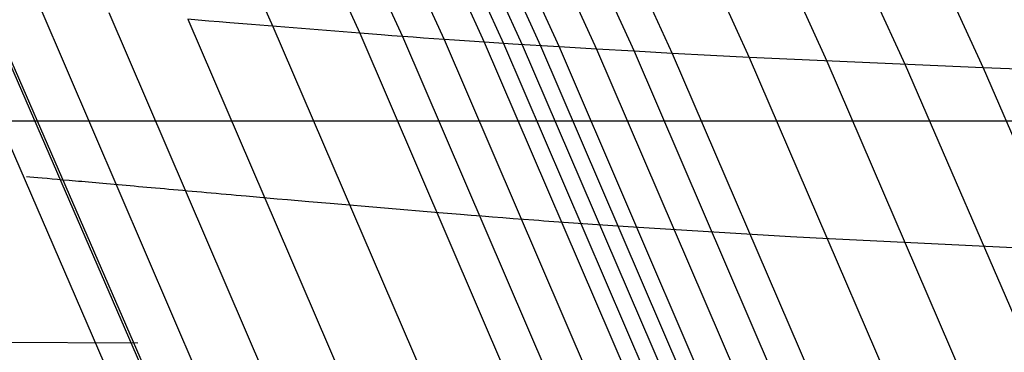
# Model space of a CAD drawing. Extents: x -260 to 296, y -277 to 294.
# Tile 178 of 241: x 207.8 to 213.24, y 74.63 to 76.46. Entities that reach past the tile are written whole.
import ezdxf

# ---------------------------------------------------------------- set-up
doc = ezdxf.new("R2010")
doc.units = 0
doc.layers.add('PREDEFINITO', color=7, linetype='CONTINUOUS')

msp = doc.modelspace()

# ---------------------------------------------------------------- linework, layer by layer
at = {"layer": 'PREDEFINITO'}
for p, q in [((206.5037, 82.3321, 437.5776), (209.1987, 76.4283, 437.5501)), ((206.9773, 82.3073, 437.5628), (209.6785, 76.3902, 437.5354)), ((207.2107, 82.296, 437.5432), (209.9149, 76.3722, 437.5156)), ((207.4379, 82.2857, 437.5034), (210.1452, 76.3555, 437.4752)), ((207.6562, 82.2767, 437.4345), (210.3665, 76.3403, 437.4053)), ((207.761, 82.2728, 437.3863), (210.4729, 76.3333, 437.3563)), ((207.8625, 82.2693, 437.3274), (210.5759, 76.3269, 437.2964)), ((207.9626, 82.2661, 437.2639), (210.6775, 76.3208, 437.2318)), ((208.0633, 82.2629, 437.2022), (210.7798, 76.3147, 437.1691)), ((208.2666, 82.2568, 437.0843), (210.9861, 76.3026, 437.0492)), ((208.4721, 82.2509, 436.9727), (211.1947, 76.2908, 436.9358)), ((208.6796, 82.2452, 436.8667), (211.4052, 76.2792, 436.828)), ((209.099, 82.2349, 436.6678), (211.8307, 76.2568, 436.6258)), ((209.5228, 82.2259, 436.4809), (212.2606, 76.2358, 436.4358)), ((209.9486, 82.2185, 436.2993), (212.6924, 76.2163, 436.2511)), ((210.3741, 82.2129, 436.1161), (213.1239, 76.1988, 436.0648)), ((206.6582, 78.7471, 440.4206), (209.4671, 72.2959, 440.5089)), ((206.9707, 77.5557, 439.4895), (209.501, 71.7229, 439.6219)), ((207.1709, 77.5414, 438.6079), (209.708, 71.7002, 438.7256)), ((207.91, 76.5361, 438.0526), (210.5021, 70.5086, 438.1943)), ((208.2915, 76.5039, 437.7356), (210.8898, 70.4642, 437.8722)), ((208.7861, 76.4623, 437.5831), (208.7287, 76.4671, 437.5924)), ((208.7287, 76.4671, 437.5924), (211.333, 70.4143, 437.7271)), ((208.844, 76.4574, 437.5753), (208.7861, 76.4623, 437.5831)), ((208.9023, 76.4526, 437.5687), (208.844, 76.4574, 437.5753)), ((208.961, 76.4477, 437.5632), (208.9023, 76.4526, 437.5687)), ((209.0794, 76.438, 437.5552), (208.961, 76.4477, 437.5632)), ((209.6785, 76.3902, 437.5354), (209.0794, 76.438, 437.5552)), ((209.1987, 76.4283, 437.5501), (211.8088, 70.362, 437.6845)), ((209.7973, 76.3811, 437.5275), (209.6785, 76.3902, 437.5354)), ((209.6785, 76.3902, 437.5354), (212.2944, 70.3102, 437.67)), ((209.8563, 76.3766, 437.5221), (209.7973, 76.3811, 437.5275)), ((209.9149, 76.3722, 437.5156), (209.8563, 76.3766, 437.5221)), ((209.9732, 76.3679, 437.5078), (209.9149, 76.3722, 437.5156)), ((209.9149, 76.3722, 437.5156), (212.5337, 70.2855, 437.6501)), ((210.031, 76.3637, 437.4986), (209.9732, 76.3679, 437.5078)), ((210.0884, 76.3595, 437.4878), (210.031, 76.3637, 437.4986)), ((210.1452, 76.3555, 437.4752), (210.0884, 76.3595, 437.4878)), ((210.2015, 76.3515, 437.4609), (210.1452, 76.3555, 437.4752)), ((210.1452, 76.3555, 437.4752), (212.7669, 70.2621, 437.6093)), ((210.2294, 76.3496, 437.4529), (210.2015, 76.3515, 437.4609)), ((210.2572, 76.3477, 437.4445), (210.2294, 76.3496, 437.4529)), ((210.2848, 76.3458, 437.4355), (210.2572, 76.3477, 437.4445)), ((210.3122, 76.3439, 437.426), (210.2848, 76.3458, 437.4355)), ((210.3394, 76.3421, 437.4159), (210.3122, 76.3439, 437.426)), ((210.3665, 76.3403, 437.4053), (210.3394, 76.3421, 437.4159)), ((210.3934, 76.3385, 437.394), (210.3665, 76.3403, 437.4053)), ((210.3665, 76.3403, 437.4053), (212.9911, 70.2403, 437.5383)), ((210.4201, 76.3367, 437.3822), (210.3934, 76.3385, 437.394)), ((210.4466, 76.335, 437.3696), (210.4201, 76.3367, 437.3822)), ((210.4729, 76.3333, 437.3563), (210.4466, 76.335, 437.3696)), ((210.4989, 76.3317, 437.3422), (210.4729, 76.3333, 437.3563)), ((210.4729, 76.3333, 437.3563), (213.099, 70.2302, 437.4885)), ((210.5247, 76.3301, 437.3275), (210.4989, 76.3317, 437.3422)), ((210.7798, 76.3147, 437.1691), (210.5247, 76.3301, 437.3275)), ((210.5759, 76.3269, 437.2964), (213.2035, 70.2206, 437.4278)), ((210.6775, 76.3208, 437.2318), (213.3066, 70.2114, 437.3621)), ((210.9861, 76.3026, 437.0492), (210.7798, 76.3147, 437.1691)), ((210.7798, 76.3147, 437.1691), (213.4104, 70.2022, 437.2984)), ((211.1947, 76.2908, 436.9358), (210.9861, 76.3026, 437.0492)), ((210.9861, 76.3026, 437.0492), (213.6198, 70.1839, 437.1766)), ((211.4052, 76.2792, 436.828), (211.1947, 76.2908, 436.9358)), ((211.1947, 76.2908, 436.9358), (213.8313, 70.1657, 437.0614)), ((211.6173, 76.2678, 436.7249), (211.4052, 76.2792, 436.828)), ((211.4052, 76.2792, 436.828), (214.0447, 70.1478, 436.9519)), ((211.8307, 76.2568, 436.6258), (211.6173, 76.2678, 436.7249)), ((213.1239, 76.1988, 436.0648), (211.8307, 76.2568, 436.6258)), ((211.8307, 76.2568, 436.6258), (214.4762, 70.1128, 436.7465)), ((212.2606, 76.2358, 436.4358), (214.9119, 70.079, 436.5535)), ((212.6924, 76.2163, 436.2511), (214.8514, 71.2325, 436.3295)), ((213.5529, 76.1833, 435.87), (213.1239, 76.1988, 436.0648)), ((213.1239, 76.1988, 436.0648), (215.2877, 71.2047, 436.1407)), ((-199.1258, 75.9064, 407.703), (234.9013, 75.9064, 407.703)), ((207.8561, 75.5951, 439.3856), (207.8371, 75.5967, 439.5165)), ((207.8769, 75.5934, 439.2607), (207.8561, 75.5951, 439.3856)), ((207.8997, 75.5916, 439.1418), (207.8769, 75.5934, 439.2607)), ((207.9242, 75.5895, 439.0285), (207.8997, 75.5916, 439.1418)), ((207.9505, 75.5873, 438.9208), (207.9242, 75.5895, 439.0285)), ((207.9785, 75.5849, 438.8186), (207.9505, 75.5873, 438.9208)), ((208.0082, 75.5823, 438.7217), (207.9785, 75.5849, 438.8186)), ((208.0395, 75.5796, 438.6299), (208.0082, 75.5823, 438.7217)), ((208.0725, 75.5768, 438.5431), (208.0395, 75.5796, 438.6299)), ((208.0895, 75.5753, 438.5016), (208.0725, 75.5768, 438.5431)), ((208.1069, 75.5737, 438.4613), (208.0895, 75.5753, 438.5016)), ((208.1247, 75.5722, 438.4221), (208.1069, 75.5737, 438.4613)), ((208.1429, 75.5706, 438.3841), (208.1247, 75.5722, 438.4221)), ((208.1614, 75.569, 438.3473), (208.1429, 75.5706, 438.3841)), ((208.1803, 75.5673, 438.3115), (208.1614, 75.569, 438.3473)), ((208.1995, 75.5656, 438.2769), (208.1803, 75.5673, 438.3115)), ((208.2191, 75.5639, 438.2434), (208.1995, 75.5656, 438.2769)), ((208.239, 75.5621, 438.211), (208.2191, 75.5639, 438.2434)), ((208.2592, 75.5603, 438.1796), (208.239, 75.5621, 438.211)), ((208.2798, 75.5585, 438.1493), (208.2592, 75.5603, 438.1796)), ((208.3007, 75.5566, 438.1199), (208.2798, 75.5585, 438.1493)), ((208.322, 75.5547, 438.0916), (208.3007, 75.5566, 438.1199)), ((208.3435, 75.5528, 438.0643), (208.322, 75.5547, 438.0916)), ((208.3653, 75.5509, 438.0379), (208.3435, 75.5528, 438.0643)), ((208.3875, 75.5489, 438.0125), (208.3653, 75.5509, 438.0379)), ((208.4099, 75.5469, 437.988), (208.3875, 75.5489, 438.0125)), ((208.4327, 75.5449, 437.9644), (208.4099, 75.5469, 437.988)), ((208.4557, 75.5428, 437.9418), (208.4327, 75.5449, 437.9644)), ((208.479, 75.5407, 437.92), (208.4557, 75.5428, 437.9418)), ((208.5025, 75.5386, 437.899), (208.479, 75.5407, 437.92)), ((208.5264, 75.5365, 437.8789), (208.5025, 75.5386, 437.899)), ((208.5505, 75.5343, 437.8597), (208.5264, 75.5365, 437.8789)), ((208.5748, 75.5322, 437.8412), (208.5505, 75.5343, 437.8597)), ((208.5994, 75.53, 437.8235), (208.5748, 75.5322, 437.8412)), ((208.6243, 75.5277, 437.8066), (208.5994, 75.53, 437.8235)), ((208.6494, 75.5255, 437.7905), (208.6243, 75.5277, 437.8066)), ((208.6747, 75.5232, 437.7751), (208.6494, 75.5255, 437.7905)), ((208.7003, 75.5209, 437.7604), (208.6747, 75.5232, 437.7751)), ((208.726, 75.5186, 437.7464), (208.7003, 75.5209, 437.7604)), ((208.752, 75.5163, 437.733), (208.726, 75.5186, 437.7464)), ((208.7782, 75.514, 437.7204), (208.752, 75.5163, 437.733)), ((208.8047, 75.5116, 437.7084), (208.7782, 75.514, 437.7204)), ((208.8313, 75.5093, 437.697), (208.8047, 75.5116, 437.7084)), ((208.8581, 75.5069, 437.6862), (208.8313, 75.5093, 437.697)), ((208.8851, 75.5045, 437.6761), (208.8581, 75.5069, 437.6862)), ((208.9123, 75.502, 437.6664), (208.8851, 75.5045, 437.6761)), ((208.9396, 75.4996, 437.6574), (208.9123, 75.502, 437.6664)), ((208.9672, 75.4972, 437.6489), (208.9396, 75.4996, 437.6574)), ((208.9949, 75.4947, 437.6409), (208.9672, 75.4972, 437.6489)), ((209.0227, 75.4922, 437.6334), (208.9949, 75.4947, 437.6409)), ((209.0507, 75.4897, 437.6264), (209.0227, 75.4922, 437.6334)), ((209.1072, 75.4847, 437.6138), (209.0507, 75.4897, 437.6264)), ((209.1643, 75.4797, 437.6029), (209.1072, 75.4847, 437.6138)), ((209.2218, 75.4746, 437.5935), (209.1643, 75.4797, 437.6029)), ((209.2798, 75.4695, 437.5857), (209.2218, 75.4746, 437.5935)), ((209.3383, 75.4644, 437.5791), (209.2798, 75.4695, 437.5857)), ((209.3971, 75.4593, 437.5736), (209.3383, 75.4644, 437.5791)), ((209.5157, 75.449, 437.5656), (209.3971, 75.4593, 437.5736)), ((210.116, 75.3984, 437.5458), (209.5157, 75.449, 437.5656)), ((210.2351, 75.3887, 437.5379), (210.116, 75.3984, 437.5458)), ((210.2942, 75.384, 437.5325), (210.2351, 75.3887, 437.5379)), ((210.3529, 75.3793, 437.526), (210.2942, 75.384, 437.5325)), ((210.4113, 75.3748, 437.5181), (210.3529, 75.3793, 437.526)), ((210.4693, 75.3702, 437.5089), (210.4113, 75.3748, 437.5181)), ((210.5268, 75.3658, 437.4981), (210.4693, 75.3702, 437.5089)), ((210.5837, 75.3615, 437.4855), (210.5268, 75.3658, 437.4981)), ((210.6401, 75.3573, 437.4711), (210.5837, 75.3615, 437.4855)), ((210.6681, 75.3552, 437.4632), (210.6401, 75.3573, 437.4711)), ((210.6959, 75.3531, 437.4547), (210.6681, 75.3552, 437.4632)), ((210.7236, 75.3511, 437.4457), (210.6959, 75.3531, 437.4547)), ((210.7511, 75.3491, 437.4362), (210.7236, 75.3511, 437.4457)), ((210.7784, 75.3472, 437.4261), (210.7511, 75.3491, 437.4362)), ((210.8055, 75.3452, 437.4154), (210.7784, 75.3472, 437.4261)), ((210.8325, 75.3433, 437.4041), (210.8055, 75.3452, 437.4154)), ((210.8592, 75.3414, 437.3922), (210.8325, 75.3433, 437.4041)), ((210.8858, 75.3396, 437.3796), (210.8592, 75.3414, 437.3922)), ((210.9121, 75.3378, 437.3662), (210.8858, 75.3396, 437.3796)), ((210.9382, 75.336, 437.3521), (210.9121, 75.3378, 437.3662)), ((210.9641, 75.3343, 437.3373), (210.9382, 75.336, 437.3521)), ((211.2198, 75.3176, 437.1786), (210.9641, 75.3343, 437.3373)), ((211.4266, 75.3046, 437.0584), (211.2198, 75.3176, 437.1786)), ((211.6357, 75.2917, 436.9446), (211.4266, 75.3046, 437.0584)), ((211.8466, 75.2791, 436.8365), (211.6357, 75.2917, 436.9446)), ((212.0592, 75.2667, 436.7332), (211.8466, 75.2791, 436.8365)), ((212.2732, 75.2547, 436.6338), (212.0592, 75.2667, 436.7332)), ((213.5693, 75.1905, 436.0712), (212.2732, 75.2547, 436.6338)), ((205.6129, 74.6933, 441.0207), (208.4514, 74.6807, 440.4603))]:
    msp.add_line(p, q, dxfattribs=at)

doc.saveas('drawing.dxf')
